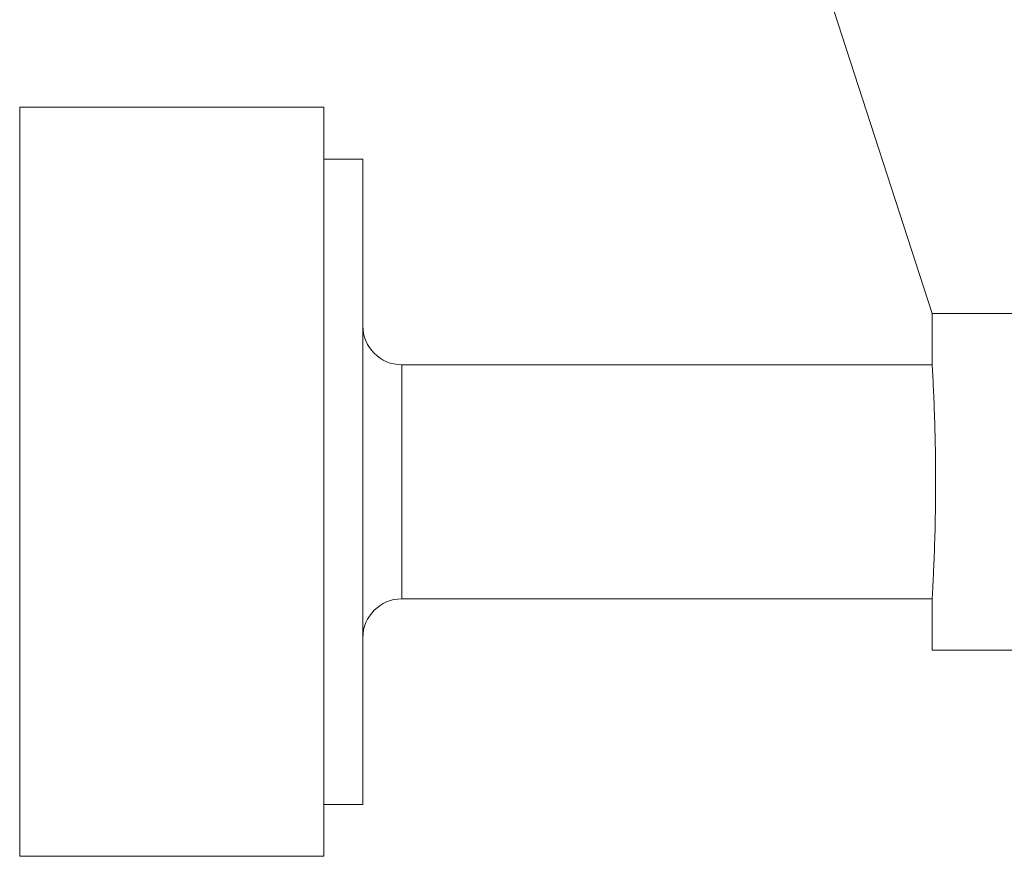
# Model space of a CAD drawing. Header units: inches. Extents: x 1.8 to 31.6, y 1.9 to 20.6.
# Tile 63 of 81: x 28.666 to 29.163, y 10.26 to 10.682. Entities that reach past the tile are written whole.
import ezdxf

# ---------------------------------------------------------------- set-up
doc = ezdxf.new("R2010")
doc.units = ezdxf.units.IN
doc.header["$MEASUREMENT"] = 0

msp = doc.modelspace()

# ---------------------------------------------------------------- linework, layer by layer
at = {"color": 7, "linetype": 'Continuous', "lineweight": 15}
for p, q in [((29.06422, 10.72591), (29.12672, 10.53355)), ((28.81963, 10.63753), (28.66609, 10.63753)), ((28.66609, 10.63753), (28.66609, 10.25957)), ((28.81963, 10.25957), (28.81963, 10.63753)), ((28.83931, 10.61135), (28.81963, 10.61135)), ((28.83931, 10.61135), (28.83931, 10.28575)), ((29.12672, 10.53355), (29.12672, 10.50743)), ((29.95793, 10.53355), (29.12672, 10.53355)), ((29.12673, 10.50761), (28.859, 10.50761)), ((28.859, 10.40741), (28.859, 10.50761)), ((28.859, 10.38949), (28.859, 10.40741)), ((28.859, 10.38949), (29.12675, 10.38949)), ((29.12672, 10.39014), (29.12672, 10.36355)), ((29.20067, 10.36355), (29.12672, 10.36355)), ((28.81963, 10.28575), (28.83931, 10.28575)), ((28.66609, 10.25957), (28.81963, 10.25957))]:
    msp.add_line(p, q, dxfattribs=at)
for centre, start, end in [((28.859, 10.52729), 180, 270), ((28.859, 10.36981), 90, 180)]:
    msp.add_arc(centre, 0.01969, start, end, dxfattribs=at)
for points, knots in [([(29.12761, 10.40741), (29.12781, 10.41262), (29.1282, 10.42306), (29.12851, 10.44282), (29.12842, 10.46288), (29.12797, 10.48145), (29.12735, 10.49615), (29.12682, 10.50587), (29.12676, 10.50692), (29.12673, 10.50743)], [0, 0, 0, 0, 0.144079, 0.288164, 0.432084, 0.575914, 0.719923, 0.864102, 1, 1, 1, 1]), ([(29.12675, 10.39014), (29.12676, 10.39025), (29.12677, 10.39049), (29.12717, 10.39736), (29.12749, 10.40459), (29.12761, 10.40741)], [0, 0, 0, 0, 0.309981, 0.730909, 1, 1, 1, 1])]:
    msp.add_open_spline(points, degree=3, knots=knots, dxfattribs=at)

doc.saveas('drawing.dxf')
